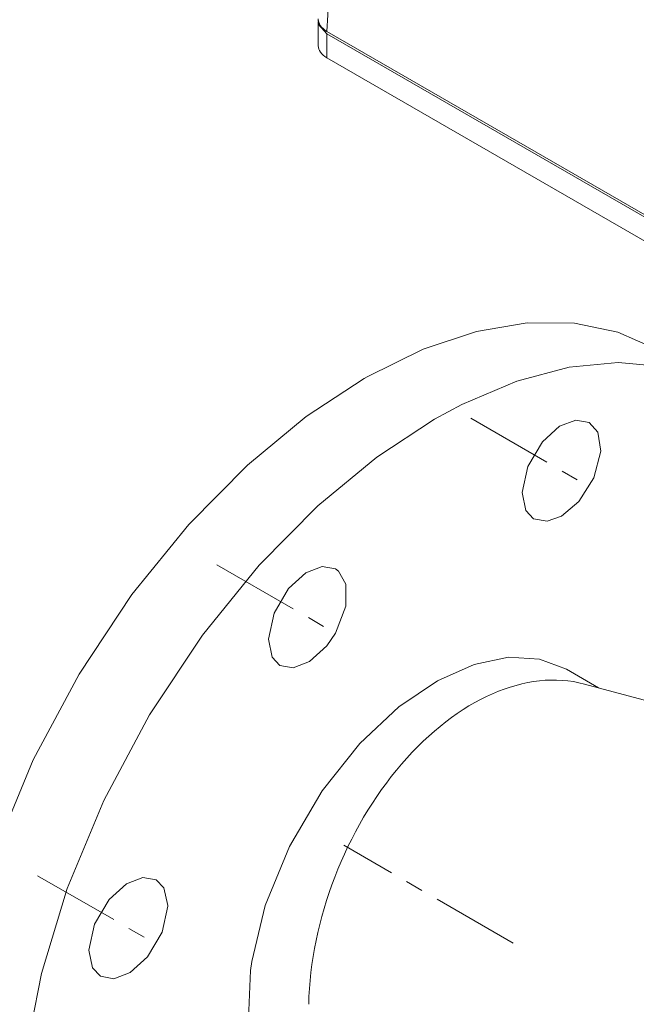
# Model space of a CAD drawing. Header units: millimetres. Extents: x 0 to 594, y 0 to 420.
# Tile 18 of 23: x 404 to 457, y 218 to 302. Entities that reach past the tile are written whole.
import ezdxf

# ---------------------------------------------------------------- set-up
doc = ezdxf.new("R2010")
doc.units = ezdxf.units.MM
doc.linetypes.add('K5LT_AXLED', pattern=[12, 7.5, -1.5, 1.5, -1.5])
doc.linetypes.add('K5LT_THIN', pattern=[0])
doc.layers.add('Системный слой (1)', color=7, linetype='Continuous', true_color=0x6c6c6c)

# ---------------------------------------------------------------- blocks, each defined once
blk = doc.blocks.new('U113')
at = {"layer": 'Системный слой (1)', "color": 7, "linetype": 'K5LT_THIN', "lineweight": 18, "true_color": 0xffffff}
for p, q in [((429.596, 301.58), (429.603, 301.682)), ((429.628, 301.351), (429.596, 301.58)), ((430.328, 300.56), (429.628, 301.351))]:
    blk.add_line(p, q, dxfattribs=at)
blk = doc.blocks.new('U193')
at = {"layer": 'Системный слой (1)', "color": 7, "linetype": 'K5LT_THIN', "lineweight": 18, "true_color": 0xffffff}
for p, q in [((445.822, 247.377), (442.901, 246.774)), ((448.464, 247.228), (445.822, 247.377)), ((450.772, 246.356), (448.464, 247.228)), ((442.901, 246.774), (439.76, 245.377)), ((439.76, 245.377), (436.471, 243.14)), ((436.471, 243.14), (433.14, 240.014)), ((433.14, 240.014), (429.935, 235.996)), ((429.935, 235.996), (427.133, 231.243)), ((427.133, 231.243), (425.07, 226.209)), ((425.07, 226.209), (423.917, 221.444)), ((423.917, 221.444), (423.806, 220.654)), ((423.806, 220.654), (423.642, 216.575)), ((423.642, 216.575), (424.176, 213.164)), ((424.176, 213.164), (425.295, 210.433)), ((425.295, 210.433), (426.914, 208.386)), ((426.914, 208.386), (428.272, 207.385))]:
    blk.add_line(p, q, dxfattribs=at)
blk = doc.blocks.new('U251')
at = {"layer": 'Системный слой (1)', "color": 7, "linetype": 'K5LT_THIN', "lineweight": 18, "true_color": 0xffffff}
for p, q in [((450.989, 272.109), (446.524, 270.929)), ((455.188, 272.514), (450.989, 272.109)), ((459.086, 272.171), (455.188, 272.514)), ((446.524, 270.929), (441.835, 268.943)), ((441.835, 268.943), (439.522, 267.695)), ((439.522, 267.695), (434.589, 264.448)), ((434.589, 264.448), (429.572, 260.301)), ((429.572, 260.301), (424.568, 255.23)), ((424.568, 255.23), (419.714, 249.251)), ((419.714, 249.251), (415.209, 242.473)), ((415.209, 242.473), (411.293, 235.152)), ((411.293, 235.152), (408.181, 227.671)), ((408.181, 227.671), (405.977, 220.402)), ((405.977, 220.402), (404.667, 213.59))]:
    blk.add_line(p, q, dxfattribs=at)
blk = doc.blocks.new('U256')
at = {"layer": 'Системный слой (1)', "color": 7, "linetype": 'K5LT_THIN', "lineweight": 18, "true_color": 0xffffff}
for p, q in [((428.54, 254.578), (427.068, 253.245)), ((429.928, 255.114), (428.54, 254.578)), ((431.073, 254.909), (429.928, 255.114)), ((431.327, 254.726), (431.073, 254.909)), ((431.96, 253.602), (431.327, 254.726)), ((427.068, 253.245), (425.822, 251.137)), ((431.956, 251.734), (431.96, 253.602)), ((425.822, 251.137), (425.34, 248.923)), ((431.073, 249.424), (431.956, 251.734)), ((430.328, 248.345), (431.073, 249.424)), ((425.34, 248.923), (425.658, 247.391)), ((428.856, 247.012), (430.328, 248.345)), ((425.658, 247.391), (426.323, 246.681)), ((427.468, 246.476), (428.856, 247.012)), ((426.323, 246.681), (427.468, 246.476))]:
    blk.add_line(p, q, dxfattribs=at)
blk = doc.blocks.new('U257')
at = {"layer": 'Системный слой (1)', "color": 7, "linetype": 'K5LT_THIN', "lineweight": 18, "true_color": 0xffffff}
for p, q in [((447.417, 275.904), (443.1, 275.171)), ((451.448, 275.877), (447.417, 275.904)), ((455.158, 275.117), (451.448, 275.877)), ((443.1, 275.171), (438.534, 273.651)), ((458.511, 273.642), (455.158, 275.117)), ((438.534, 273.651), (433.762, 271.309)), ((433.762, 271.309), (433.511, 271.165)), ((433.511, 271.165), (428.578, 267.918)), ((428.578, 267.918), (423.562, 263.771)), ((423.562, 263.771), (418.557, 258.7)), ((418.557, 258.7), (413.704, 252.721)), ((413.704, 252.721), (409.198, 245.943)), ((409.198, 245.943), (405.282, 238.622)), ((405.282, 238.622), (402.171, 231.141))]:
    blk.add_line(p, q, dxfattribs=at)
blk = doc.blocks.new('U258')
at = {"layer": 'Системный слой (1)', "color": 7, "linetype": 'K5LT_THIN', "lineweight": 18, "true_color": 0xffffff}
for p, q in [((450.188, 267.076), (448.716, 265.743)), ((451.576, 267.613), (450.188, 267.076)), ((452.721, 267.407), (451.576, 267.613)), ((453.45, 266.568), (452.721, 267.407)), ((453.696, 264.955), (453.45, 266.568)), ((448.716, 265.743), (447.47, 263.636)), ((453.114, 262.696), (453.696, 264.955)), ((447.47, 263.636), (446.988, 261.421)), ((451.819, 260.659), (453.114, 262.696)), ((446.988, 261.421), (447.306, 259.89)), ((450.346, 259.415), (451.819, 260.659)), ((447.306, 259.89), (447.971, 259.18)), ((447.971, 259.18), (449.116, 258.974)), ((449.116, 258.974), (450.346, 259.415))]:
    blk.add_line(p, q, dxfattribs=at)
blk = doc.blocks.new('U259')
at = {"layer": 'Системный слой (1)', "color": 7, "linetype": 'K5LT_THIN', "lineweight": 18, "true_color": 0xffffff}
for p, q in [((414.621, 228.601), (413.233, 228.065)), ((415.766, 228.396), (414.621, 228.601)), ((413.233, 228.065), (411.761, 226.732)), ((416.409, 227.726), (415.766, 228.396)), ((416.749, 226.221), (416.409, 227.726)), ((411.761, 226.732), (410.514, 224.624)), ((416.267, 223.94), (416.749, 226.154)), ((416.749, 226.154), (416.749, 226.221)), ((410.514, 224.624), (410.032, 222.409)), ((415.021, 221.832), (416.267, 223.94)), ((410.032, 222.409), (410.35, 220.878)), ((413.549, 220.499), (415.021, 221.832)), ((410.35, 220.878), (411.016, 220.168)), ((411.016, 220.168), (412.16, 219.963)), ((412.16, 219.963), (413.549, 220.499))]:
    blk.add_line(p, q, dxfattribs=at)

msp = doc.modelspace()

# ---------------------------------------------------------------- linework, layer by layer
at = {"layer": 'Системный слой (1)', "color": 7, "linetype": 'K5LT_THIN', "lineweight": 18, "true_color": 0xffffff}
for p, q in [((430.3284, 300.764), (431.0758, 313.1199)), ((429.5964, 301.5799), (429.5964, 299.5387)), ((485.4849, 268.9194), (430.3284, 300.764)), ((485.4849, 268.7153), (430.3284, 300.5599)), ((430.3284, 300.5599), (430.3284, 298.5187)), ((485.4849, 266.6741), (430.3284, 298.5187)), ((450.7719, 246.356), (453.5099, 244.7753)), ((452.3006, 245.0993), (467.4055, 241.052))]:
    msp.add_line(p, q, dxfattribs=at)
at = {"layer": 'Системный слой (1)', "color": 30, "linetype": 'K5LT_AXLED', "lineweight": 18, "true_color": 0xff8000}
for p, q in [((442.6034, 267.7636), (452.0779, 262.2935)), ((420.9555, 255.2652), (430.43, 249.7951)), ((446.2314, 222.9967), (431.7794, 231.3406)), ((405.6482, 228.7521), (415.1227, 223.282))]:
    msp.add_line(p, q, dxfattribs=at)
at = {"layer": 'Системный слой (1)', "color": 7, "linetype": 'K5LT_THIN', "lineweight": 18, "true_color": 0xffffff}
for centre, major_axis, ratio, start_param, end_param in [((432.0994, 301.784), (2.503, 0), 0.5766475, 3.1067285, 3.9263818), ((432.0994, 299.5387), (2.503, 0), 0.5766475, 3.1415927, 3.9263818), ((444.8252, 223.8086), (-8.6534, -20.891), 0.6468866, 3.2265519, 5.2566381)]:
    msp.add_ellipse(centre, major_axis=major_axis, ratio=ratio, start_param=start_param, end_param=end_param, dxfattribs=at)

# ---------------------------------------------------------------- block references
at = {"layer": 'Системный слой (1)'}
for name in ['U113', 'U257', 'U251', 'U258', 'U256', 'U193', 'U259']:
    msp.add_blockref(name, (0, 0), dxfattribs=at)

doc.saveas('drawing.dxf')
